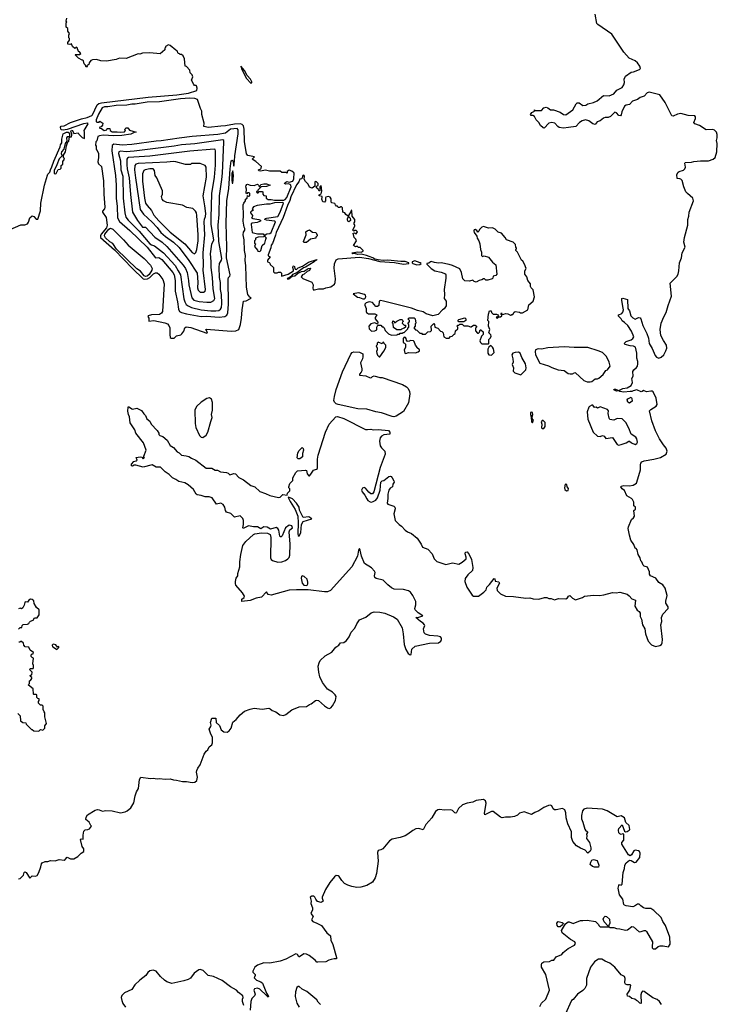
# Model space of a CAD drawing. Extents: x 2494118 to 2687960, y 757339 to 915227.
# Tile 239 of 256: x 2569651 to 2578201, y 857900 to 869975. Entities that reach past the tile are written whole.
import ezdxf

# ---------------------------------------------------------------- set-up
doc = ezdxf.new("R2010")
doc.units = 0

msp = doc.modelspace()

# ---------------------------------------------------------------- linework, layer by layer
at = {"layer": '0CON20XD'}
for points in [[(2577135, 865415), (2577055, 865407), (2577006, 865415), (2576995, 865422), (2576965, 865419), (2576934, 865435), (2576937, 865445), (2576953, 865445), (2576995, 865427), (2577045, 865452), (2577095, 865461), (2577145, 865487), (2577163, 865525), (2577154, 865575), (2577170, 865605), (2577165, 865660), (2577178, 865682), (2577212, 865708), (2577223, 865727), (2577229, 865755), (2577229, 865785), (2577217, 865825), (2577215, 865885), (2577198, 865958), (2577175, 865971), (2577135, 865976), (2577073, 865993), (2577058, 866005), (2577083, 866027), (2577145, 866049), (2577166, 866065), (2577178, 866085), (2577148, 866155), (2577103, 866223), (2577065, 866261), (2577035, 866281), (2577024, 866305), (2576987, 866345), (2576994, 866356), (2577030, 866370), (2577045, 866390), (2577053, 866415), (2577045, 866458), (2577031, 866535), (2577033, 866557), (2577045, 866560), (2577100, 866545), (2577104, 866435), (2577126, 866405), (2577142, 866345), (2577165, 866319), (2577195, 866303), (2577237, 866323), (2577255, 866320), (2577265, 866308), (2577289, 866225), (2577339, 866125), (2577358, 866068), (2577366, 866005), (2577403, 865943), (2577439, 865855), (2577458, 865835), (2577485, 865826), (2577515, 865836), (2577544, 865866), (2577572, 865915), (2577582, 865948), (2577579, 865985), (2577540, 866040), (2577511, 866101), (2577502, 866175), (2577515, 866254), (2577547, 866333), (2577576, 866384), (2577601, 866469), (2577638, 866585), (2577622, 866745), (2577704, 866825), (2577720, 866855), (2577730, 866895), (2577738, 866995), (2577762, 867055), (2577771, 867115), (2577806, 867185), (2577793, 867245), (2577798, 867305), (2577842, 867455), (2577840, 867525), (2577852, 867565), (2577855, 867615), (2577911, 867755), (2577902, 867785), (2577835, 867842), (2577817, 867865), (2577790, 867925), (2577772, 868002), (2577755, 868021), (2577743, 868023), (2577708, 868028), (2577706, 868075), (2577721, 868105), (2577733, 868115), (2577785, 868129), (2577804, 868145), (2577810, 868165), (2577803, 868215), (2577808, 868225), (2577884, 868226), (2577915, 868235), (2577995, 868243), (2578095, 868244), (2578152, 868265), (2578174, 868285), (2578194, 868355), (2578199, 868455), (2578190, 868495), (2578201, 868525), (2578201, 868565), (2578191, 868595), (2578165, 868621), (2578145, 868628), (2578065, 868626), (2577985, 868676), (2577925, 868699), (2577914, 868715), (2577934, 868765), (2577934, 868785), (2577925, 868796), (2577845, 868799), (2577755, 868825), (2577713, 868817), (2577660, 868790), (2577645, 868794), (2577561, 868961), (2577496, 869055), (2577365, 869085), (2577343, 869077), (2577305, 869036), (2577255, 869021), (2577222, 868998), (2577160, 868975), (2577125, 868933), (2577085, 868927), (2577065, 868916), (2577033, 868845), (2577025, 868810), (2577015, 868798), (2576995, 868802), (2576965, 868834), (2576945, 868841), (2576894, 868786), (2576865, 868775), (2576825, 868777), (2576805, 868769), (2576766, 868735), (2576727, 868723), (2576705, 868688), (2576675, 868698), (2576626, 868736), (2576585, 868748), (2576545, 868736), (2576512, 868715), (2576466, 868664), (2576377, 868653), (2576315, 868646), (2576265, 868652), (2576245, 868664), (2576208, 868708), (2576175, 868716), (2576138, 868705), (2576080, 868645), (2576065, 868648), (2576035, 868678), (2576013, 868715), (2575980, 868745), (2575959, 868789), (2575942, 868802), (2575922, 868802), (2575913, 868813), (2575930, 868835), (2575960, 868855), (2575962, 868868), (2575975, 868860), (2576045, 868860), (2576077, 868893), (2576105, 868903), (2576126, 868896), (2576155, 868870), (2576195, 868870), (2576275, 868842), (2576315, 868812), (2576345, 868809), (2576432, 868868), (2576472, 868945), (2576485, 868954), (2576507, 868955), (2576555, 868924), (2576588, 868925), (2576615, 868944), (2576685, 868959), (2576730, 868980), (2576805, 869046), (2576875, 869043), (2576935, 869066), (2576970, 869110), (2577018, 869135), (2577036, 869144), (2577056, 869175), (2577064, 869205), (2577061, 869245), (2577077, 869283), (2577145, 869331), (2577175, 869336), (2577248, 869365), (2577258, 869375), (2577251, 869405), (2577225, 869446), (2577195, 869469), (2577123, 869503), (2577056, 869576), (2576907, 869797), (2576737, 869915), (2576725, 869930), (2576703, 870043)], [(2569535, 867404), (2569665, 867458), (2569715, 867461), (2569745, 867471), (2569760, 867490), (2569775, 867546), (2569805, 867569), (2569825, 867563), (2569855, 867530), (2569875, 867530), (2569905, 867629), (2569912, 867725), (2569955, 867945), (2569992, 868068), (2569998, 868082), (2570022, 868105), (2570027, 868135), (2570045, 868170), (2570069, 868241), (2570147, 868417), (2570151, 868439), (2570168, 868465), (2570169, 868511), (2570184, 868576), (2570225, 868596), (2570246, 868596), (2570260, 868585), (2570260, 868540), (2570285, 868540), (2570292, 868555), (2570292, 868575), (2570278, 868605), (2570285, 868622), (2570298, 868615), (2570315, 868580), (2570367, 868587), (2570375, 868570), (2570415, 868530), (2570445, 868520), (2570446, 868594), (2570440, 868615), (2570489, 868699), (2570485, 868708), (2570435, 868699), (2570232, 868628), (2570185, 868620), (2570164, 868624), (2570154, 868634), (2570152, 868655), (2570161, 868669), (2570195, 868672), (2570274, 868716), (2570410, 868760), (2570480, 868775), (2570535, 868799), (2570545, 868809), (2570601, 868929), (2570621, 868949), (2570653, 868957), (2571225, 869025), (2571578, 869055), (2571721, 869075), (2571822, 869105), (2571828, 869135), (2571818, 869165), (2571815, 869170), (2571795, 869170), (2571785, 869180), (2571758, 869235), (2571772, 869275), (2571767, 869297), (2571740, 869325), (2571736, 869356), (2571695, 869400), (2571680, 869405), (2571670, 869495), (2571655, 869530), (2571635, 869550), (2571615, 869550), (2571608, 869558), (2571595, 869560), (2571580, 869595), (2571565, 869600), (2571495, 869660), (2571475, 869668), (2571440, 869645), (2571438, 869632), (2571430, 869625), (2571430, 869605), (2571372, 869558), (2571245, 869567), (2571157, 869563), (2571125, 869551), (2571105, 869557), (2570955, 869498), (2570875, 869502), (2570835, 869487), (2570715, 869467), (2570645, 869471), (2570594, 869486), (2570545, 869481), (2570525, 869473), (2570504, 869446), (2570500, 869425), (2570472, 869408), (2570477, 869395), (2570465, 869392), (2570458, 869418), (2570442, 869435), (2570435, 869470), (2570425, 869480), (2570415, 869480), (2570370, 869505), (2570330, 869545), (2570335, 869550), (2570385, 869550), (2570400, 869560), (2570385, 869580), (2570370, 869585), (2570355, 869630), (2570345, 869640), (2570325, 869620), (2570300, 869645), (2570287, 869677), (2570265, 869670), (2570242, 869675), (2570243, 869697), (2570260, 869725), (2570260, 869745), (2570252, 869752), (2570252, 869785), (2570260, 869805), (2570240, 869835), (2570240, 869865), (2570220, 869885), (2570220, 869935), (2570230, 869945), (2570220, 869955), (2570228, 869995)], [(2572485, 869198), (2572495, 869199), (2572495, 869213), (2572480, 869245), (2572441, 869291), (2572405, 869352), (2572363, 869407), (2572372, 869365), (2572433, 869253), (2572485, 869198)], [(2571508, 866068), (2571545, 866071), (2571575, 866099), (2571625, 866112), (2571639, 866121), (2571663, 866155), (2571674, 866196), (2571693, 866207), (2571749, 866199), (2571945, 866131), (2571952, 866138), (2571934, 866175), (2571941, 866179), (2572245, 866155), (2572302, 866158), (2572335, 866175), (2572356, 866235), (2572371, 866315), (2572376, 866415), (2572394, 866525), (2572425, 866527), (2572482, 866555), (2572488, 866565), (2572473, 866573), (2572448, 866605), (2572430, 866695), (2572421, 866955), (2572416, 867025), (2572420, 867085), (2572408, 867145), (2572402, 867275), (2572392, 867335), (2572395, 867370), (2572410, 867395), (2572410, 867415), (2572402, 867432), (2572390, 867505), (2572396, 867575), (2572392, 867705), (2572397, 867723), (2572418, 867755), (2572420, 867775), (2572440, 867785), (2572442, 867818), (2572455, 867810), (2572470, 867815), (2572470, 867845), (2572465, 867850), (2572445, 867850), (2572435, 867840), (2572425, 867850), (2572429, 867895), (2572422, 867925), (2572427, 867943), (2572435, 867954), (2572445, 867956), (2572475, 867946), (2572525, 867942), (2572565, 867956), (2572579, 867945), (2572585, 867930), (2572595, 867930), (2572608, 867955), (2572645, 867963), (2572675, 867961), (2572720, 867945), (2572675, 867931), (2572610, 867925), (2572570, 867885), (2572568, 867872), (2572555, 867870), (2572552, 867862), (2572562, 867852), (2572575, 867850), (2572585, 867870), (2572625, 867870), (2572632, 867862), (2572630, 867835), (2572645, 867820), (2572670, 867815), (2572670, 867785), (2572695, 867768), (2572735, 867771), (2572775, 867762), (2572888, 867762), (2572905, 867768), (2572925, 867795), (2572978, 867925), (2572975, 867945), (2572965, 867952), (2572945, 867960), (2572907, 867957), (2572898, 867965), (2572899, 867975), (2572925, 867990), (2572954, 867984), (2573000, 867995), (2573013, 868025), (2573017, 868097), (2573005, 868100), (2572987, 868117), (2572955, 868129), (2572930, 868115), (2572930, 868095), (2572925, 868092), (2572915, 868100), (2572865, 868102), (2572845, 868116), (2572713, 868117), (2572665, 868128), (2572602, 868118), (2572582, 868122), (2572579, 868135), (2572605, 868146), (2572612, 868155), (2572613, 868173), (2572546, 868236), (2572502, 868265), (2572530, 868295), (2572448, 868308), (2572430, 868330), (2572405, 868480), (2572401, 868631), (2572393, 868673), (2572379, 868689), (2572356, 868696), (2572285, 868692), (2572175, 868672), (2572115, 868671), (2571965, 868653), (2571910, 868665), (2571912, 868705), (2571884, 868814), (2571882, 868855), (2571867, 868885), (2571830, 868995), (2571797, 869007), (2571735, 869011), (2571622, 869005), (2571365, 868966), (2571215, 868963), (2571065, 868939), (2571025, 868940), (2570963, 868927), (2570835, 868923), (2570732, 868908), (2570692, 868905), (2570662, 868895), (2570618, 868815), (2570590, 868745), (2570588, 868728), (2570595, 868720), (2570625, 868720), (2570635, 868730), (2570670, 868705), (2570668, 868682), (2570648, 868662), (2570632, 868658), (2570630, 868645), (2570655, 868642), (2570685, 868618), (2570720, 868625), (2570725, 868640), (2570755, 868640), (2570760, 868615), (2570785, 868598), (2570845, 868600), (2570885, 868594), (2570935, 868600), (2570948, 868615), (2570940, 868625), (2570942, 868638), (2570955, 868650), (2570975, 868650), (2570995, 868622), (2571080, 868595), (2571055, 868592), (2571015, 868573), (2570905, 868555), (2570805, 868549), (2570675, 868557), (2570628, 868552), (2570609, 868541), (2570595, 868490), (2570583, 868477), (2570580, 868435), (2570590, 868425), (2570590, 868385), (2570598, 868378), (2570616, 868335), (2570619, 868285), (2570610, 868230), (2570619, 868209), (2570652, 868175), (2570677, 867997), (2570681, 867835), (2570694, 867675), (2570690, 867655), (2570668, 867625), (2570668, 867615), (2570709, 867549), (2570725, 867455), (2570717, 867423), (2570649, 867345), (2570641, 867325), (2570643, 867305), (2570812, 867152), (2571035, 866922), (2571165, 866799), (2571185, 866791), (2571216, 866795), (2571245, 866812), (2571292, 866858), (2571315, 866869), (2571335, 866869), (2571358, 866855), (2571407, 866787), (2571421, 866735), (2571400, 866395), (2571391, 866375), (2571365, 866361), (2571265, 866357), (2571226, 866345), (2571223, 866335), (2571234, 866314), (2571233, 866283), (2571235, 866278), (2571295, 866286), (2571428, 866258), (2571464, 866244), (2571480, 866225), (2571491, 866195), (2571490, 866115), (2571497, 866077), (2571508, 866068)], [(2572095, 866326), (2572165, 866335), (2572189, 866351), (2572201, 866379), (2572209, 866485), (2572206, 866794), (2572211, 866815), (2572225, 866829), (2572229, 866845), (2572184, 867055), (2572188, 867185), (2572182, 867478), (2572191, 867755), (2572214, 867906), (2572231, 868145), (2572241, 868245), (2572255, 868251), (2572263, 868243), (2572275, 868180), (2572285, 868238), (2572287, 868305), (2572328, 868575), (2572329, 868625), (2572315, 868640), (2572235, 868632), (2572175, 868585), (2572079, 868565), (2571765, 868541), (2571606, 868524), (2571385, 868490), (2571325, 868487), (2571025, 868444), (2570906, 868436), (2570805, 868447), (2570786, 868434), (2570782, 868365), (2570825, 868065), (2570835, 867945), (2570834, 867786), (2570846, 867685), (2570849, 867545), (2570875, 867501), (2571001, 867391), (2571215, 867187), (2571315, 867056), (2571355, 867058), (2571395, 867033), (2571529, 866875), (2571544, 866845), (2571558, 866775), (2571558, 866645), (2571585, 866515), (2571596, 866426), (2571610, 866395), (2571633, 866383), (2571697, 866367), (2571875, 866337), (2571945, 866339), (2572041, 866329), (2572095, 866326)], [(2570085, 868084), (2570100, 868090), (2570124, 868136), (2570147, 868143), (2570160, 868155), (2570160, 868185), (2570180, 868205), (2570178, 868235), (2570200, 868265), (2570198, 868278), (2570190, 868285), (2570190, 868315), (2570212, 868355), (2570223, 868427), (2570243, 868477), (2570252, 868485), (2570260, 868540), (2570235, 868538), (2570226, 868525), (2570228, 868485), (2570208, 868455), (2570191, 868389), (2570164, 868356), (2570161, 868335), (2570170, 868305), (2570133, 868267), (2570107, 868193), (2570075, 868125), (2570072, 868092), (2570085, 868084)], [(2571995, 866404), (2572055, 866404), (2572090, 866410), (2572112, 866425), (2572123, 866447), (2572130, 866495), (2572126, 866605), (2572114, 866665), (2572112, 866752), (2572099, 866815), (2572097, 866935), (2572101, 866985), (2572126, 867024), (2572128, 867045), (2572090, 867255), (2572083, 867455), (2572095, 867585), (2572099, 867815), (2572130, 868015), (2572136, 868094), (2572155, 868475), (2572152, 868492), (2572140, 868500), (2571798, 868452), (2571635, 868440), (2571545, 868423), (2571055, 868361), (2570955, 868356), (2570885, 868362), (2570865, 868355), (2570863, 868335), (2570886, 868245), (2570892, 868135), (2570916, 868055), (2570919, 867785), (2570938, 867605), (2570952, 867555), (2570982, 867515), (2571115, 867382), (2571245, 867227), (2571265, 867214), (2571305, 867202), (2571415, 867116), (2571555, 866961), (2571595, 866896), (2571621, 866845), (2571663, 866553), (2571674, 866514), (2571692, 866482), (2571714, 866464), (2571755, 866445), (2571876, 866416), (2571995, 866404)], [(2571945, 866510), (2571995, 866512), (2572029, 866531), (2572042, 866555), (2572021, 866675), (2572016, 866815), (2571996, 866935), (2571998, 867008), (2571990, 867105), (2572007, 867223), (2572029, 867275), (2571998, 867465), (2571996, 867544), (2572006, 867845), (2572037, 868043), (2572050, 868190), (2572051, 868365), (2572045, 868382), (2572035, 868387), (2571735, 868361), (2571245, 868301), (2570985, 868284), (2570972, 868278), (2570964, 868266), (2570966, 868195), (2570970, 868145), (2570994, 868035), (2571009, 867831), (2571034, 867615), (2571094, 867514), (2571155, 867431), (2571195, 867429), (2571309, 867309), (2571398, 867245), (2571455, 867195), (2571656, 866966), (2571685, 866923), (2571704, 866875), (2571722, 866775), (2571724, 866725), (2571760, 866565), (2571786, 866536), (2571850, 866520), (2571945, 866510)], [(2571905, 866632), (2571923, 866645), (2571928, 866665), (2571898, 866905), (2571904, 866966), (2571901, 867115), (2571922, 867335), (2571912, 867495), (2571915, 867527), (2571929, 867561), (2571932, 867598), (2571922, 867692), (2571899, 867815), (2571942, 868045), (2571937, 868165), (2571925, 868188), (2571865, 868213), (2571765, 868210), (2571755, 868210), (2571745, 868200), (2571685, 868199), (2571565, 868233), (2571535, 868236), (2571455, 868226), (2571105, 868211), (2571075, 868205), (2571062, 868188), (2571060, 868135), (2571069, 868035), (2571128, 867648), (2571170, 867590), (2571275, 867490), (2571336, 867425), (2571382, 867365), (2571438, 867315), (2571535, 867245), (2571605, 867182), (2571725, 867021), (2571825, 866865), (2571835, 866755), (2571830, 866685), (2571837, 866657), (2571865, 866633), (2571905, 866632)], [(2571795, 867104), (2571812, 867118), (2571822, 867155), (2571837, 867263), (2571840, 867335), (2571824, 867575), (2571818, 867605), (2571805, 867628), (2571775, 867658), (2571701, 867671), (2571645, 867699), (2571455, 867735), (2571413, 867755), (2571398, 867775), (2571390, 867805), (2571400, 867835), (2571401, 867875), (2571332, 868035), (2571313, 868065), (2571302, 868125), (2571287, 868145), (2571245, 868147), (2571190, 868135), (2571173, 868125), (2571158, 868085), (2571155, 867995), (2571180, 867785), (2571195, 867726), (2571213, 867695), (2571265, 867635), (2571295, 867576), (2571355, 867507), (2571495, 867368), (2571677, 867227), (2571765, 867119), (2571795, 867104)], [(2572265, 867970), (2572271, 868065), (2572265, 868120), (2572252, 868088), (2572250, 868015), (2572255, 867970), (2572265, 867970)], [(2573255, 866660), (2573265, 866662), (2573315, 866673), (2573375, 866673), (2573405, 866687), (2573465, 866697), (2573509, 866731), (2573518, 866752), (2573522, 866795), (2573507, 866927), (2573510, 866980), (2573531, 867029), (2573556, 867044), (2573815, 867064), (2573928, 867048), (2574065, 867011), (2574245, 866996), (2574355, 866976), (2574420, 866985), (2574420, 866995), (2574375, 867011), (2574321, 867011), (2574165, 867026), (2574105, 867020), (2574045, 867029), (2574005, 867038), (2573980, 867055), (2573935, 867070), (2573902, 867085), (2573835, 867099), (2573796, 867096), (2573755, 867108), (2573735, 867103), (2573724, 867115), (2573795, 867127), (2573835, 867126), (2573862, 867135), (2573862, 867145), (2573825, 867180), (2573805, 867180), (2573785, 867200), (2573778, 867192), (2573765, 867190), (2573744, 867204), (2573780, 867265), (2573770, 867285), (2573750, 867305), (2573740, 867355), (2573755, 867360), (2573762, 867352), (2573775, 867350), (2573790, 867375), (2573775, 867390), (2573755, 867390), (2573745, 867380), (2573733, 867393), (2573760, 867445), (2573758, 867458), (2573750, 867465), (2573750, 867485), (2573760, 867495), (2573760, 867525), (2573728, 867565), (2573720, 867635), (2573715, 867640), (2573712, 867625), (2573680, 867575), (2573680, 867560), (2573701, 867541), (2573706, 867514), (2573685, 867498), (2573675, 867500), (2573667, 867515), (2573667, 867533), (2573680, 867560), (2573650, 867585), (2573638, 867608), (2573610, 867615), (2573608, 867668), (2573595, 867680), (2573582, 867678), (2573575, 867670), (2573555, 867670), (2573548, 867688), (2573535, 867690), (2573520, 867705), (2573515, 867720), (2573475, 867730), (2573468, 867738), (2573467, 867777), (2573455, 867800), (2573435, 867808), (2573405, 867800), (2573398, 867792), (2573398, 867752), (2573385, 867738), (2573365, 867740), (2573354, 867775), (2573360, 867795), (2573357, 867805), (2573320, 867815), (2573322, 867828), (2573345, 867838), (2573353, 867873), (2573352, 867915), (2573345, 867940), (2573330, 867925), (2573328, 867875), (2573322, 867872), (2573308, 867898), (2573290, 867915), (2573290, 867935), (2573308, 867942), (2573310, 867965), (2573288, 867988), (2573275, 867990), (2573270, 867985), (2573268, 867932), (2573235, 867910), (2573205, 867920), (2573188, 867958), (2573155, 867990), (2573138, 868018), (2573142, 868055), (2573135, 868070), (2573120, 868065), (2573108, 868022), (2573085, 868020), (2573073, 867987), (2573045, 867951), (2572975, 867802), (2572963, 867757), (2572932, 867695), (2572881, 867549), (2572795, 867365), (2572788, 867332), (2572750, 867230), (2572735, 867208), (2572731, 867179), (2572695, 867090), (2572695, 867080), (2572720, 867065), (2572690, 867025), (2572690, 867005), (2572708, 866998), (2572718, 866988), (2572722, 866972), (2572760, 866935), (2572763, 866883), (2572775, 866870), (2572805, 866870), (2572825, 866880), (2572847, 866877), (2572860, 866865), (2572860, 866830), (2572940, 866855), (2573005, 866894), (2573008, 866908), (2573000, 866935), (2573004, 866954), (2573016, 866956), (2573026, 866915), (2573045, 866912), (2573065, 866931), (2573118, 866952), (2573189, 867001), (2573292, 867035), (2573289, 867025), (2573272, 867018), (2573260, 867005), (2573155, 866940), (2573129, 866931), (2573049, 866871), (2572995, 866849), (2572981, 866829), (2572958, 866812), (2572937, 866805), (2572930, 866795), (2572949, 866795), (2572992, 866828), (2573024, 866835), (2573058, 866862), (2573105, 866885), (2573138, 866892), (2573185, 866925), (2573217, 866927), (2573205, 866901), (2573173, 866887), (2573136, 866854), (2573117, 866845), (2573103, 866823), (2573122, 866802), (2573230, 866755), (2573248, 866725), (2573243, 866683), (2573248, 866668), (2573255, 866660)], [(2572595, 867134), (2572606, 867145), (2572622, 867205), (2572657, 867233), (2572668, 867282), (2572678, 867295), (2572661, 867311), (2572659, 867335), (2572681, 867349), (2572717, 867353), (2572735, 867364), (2572787, 867495), (2572776, 867505), (2572675, 867515), (2572654, 867525), (2572660, 867535), (2572678, 867542), (2572815, 867560), (2572845, 867614), (2572886, 867726), (2572875, 867733), (2572775, 867731), (2572715, 867714), (2572675, 867714), (2572563, 867697), (2572515, 867678), (2572502, 867655), (2572510, 867645), (2572508, 867632), (2572495, 867630), (2572480, 867615), (2572480, 867605), (2572503, 867573), (2572502, 867555), (2572492, 867545), (2572507, 867537), (2572584, 867524), (2572603, 867515), (2572603, 867505), (2572562, 867488), (2572502, 867478), (2572490, 867475), (2572488, 867465), (2572502, 867365), (2572565, 867349), (2572635, 867350), (2572652, 867325), (2572638, 867312), (2572575, 867308), (2572540, 867295), (2572540, 867275), (2572530, 867265), (2572530, 867235), (2572540, 867225), (2572530, 867195), (2572567, 867147), (2572570, 867135), (2572595, 867134)], [(2571195, 866826), (2571176, 866835), (2571133, 866893), (2571085, 866921), (2570839, 867159), (2570791, 867231), (2570755, 867251), (2570701, 867301), (2570690, 867325), (2570694, 867345), (2570742, 867408), (2570765, 867418), (2570793, 867405), (2570925, 867275), (2570979, 867209), (2571175, 867045), (2571255, 866963), (2571275, 866925), (2571272, 866905), (2571239, 866851), (2571215, 866829), (2571195, 866826)], [(2573165, 867242), (2573135, 867242), (2573128, 867255), (2573162, 867335), (2573160, 867375), (2573173, 867387), (2573205, 867398), (2573238, 867368), (2573280, 867365), (2573298, 867335), (2573297, 867323), (2573282, 867308), (2573280, 867295), (2573215, 867282), (2573165, 867242)], [(2575395, 866000), (2575400, 866005), (2575400, 866055), (2575420, 866075), (2575428, 866095), (2575425, 866110), (2575400, 866135), (2575413, 866175), (2575398, 866215), (2575400, 866275), (2575390, 866285), (2575397, 866363), (2575410, 866405), (2575430, 866405), (2575433, 866383), (2575453, 866363), (2575494, 866364), (2575512, 866355), (2575518, 866342), (2575508, 866332), (2575490, 866325), (2575505, 866312), (2575525, 866330), (2575545, 866330), (2575560, 866345), (2575560, 866360), (2575550, 866365), (2575555, 866378), (2575560, 866360), (2575585, 866362), (2575605, 866372), (2575635, 866368), (2575665, 866350), (2575675, 866350), (2575685, 866360), (2575695, 866360), (2575711, 866389), (2575725, 866397), (2575775, 866390), (2575788, 866378), (2575812, 866378), (2575880, 866415), (2575892, 866478), (2575946, 866524), (2575962, 866575), (2575944, 866664), (2575922, 866685), (2575913, 866705), (2575910, 866735), (2575878, 866778), (2575865, 866820), (2575843, 866853), (2575843, 866895), (2575857, 866925), (2575838, 866975), (2575818, 867015), (2575800, 867025), (2575752, 867125), (2575732, 867145), (2575730, 867155), (2575740, 867165), (2575740, 867175), (2575730, 867185), (2575728, 867218), (2575700, 867245), (2575617, 867277), (2575602, 867305), (2575558, 867358), (2575515, 867368), (2575480, 867405), (2575445, 867422), (2575395, 867418), (2575335, 867438), (2575315, 867430), (2575285, 867400), (2575277, 867383), (2575265, 867370), (2575255, 867390), (2575235, 867402), (2575222, 867398), (2575218, 867385), (2575222, 867365), (2575255, 867320), (2575258, 867295), (2575278, 867265), (2575292, 867225), (2575298, 867155), (2575310, 867125), (2575310, 867085), (2575325, 867070), (2575345, 867078), (2575395, 867062), (2575445, 867000), (2575488, 866968), (2575500, 866855), (2575485, 866838), (2575455, 866830), (2575450, 866805), (2575440, 866795), (2575389, 866781), (2575365, 866780), (2575347, 866797), (2575335, 866798), (2575317, 866783), (2575283, 866777), (2575245, 866758), (2575220, 866765), (2575205, 866780), (2575165, 866768), (2575105, 866773), (2575082, 866795), (2575067, 866875), (2575045, 866918), (2574955, 866961), (2574915, 866972), (2574816, 866994), (2574785, 866990), (2574735, 866996), (2574695, 867009), (2574685, 867006), (2574665, 866990), (2574640, 866985), (2574640, 866975), (2574695, 866922), (2574739, 866895), (2574815, 866878), (2574868, 866858), (2574876, 866846), (2574876, 866805), (2574854, 866666), (2574859, 866605), (2574852, 866555), (2574880, 866525), (2574880, 866465), (2574855, 866430), (2574835, 866418), (2574780, 866360), (2574715, 866342), (2574635, 866369), (2574595, 866394), (2574525, 866407), (2574455, 866438), (2574110, 866525), (2574075, 866530), (2574055, 866525), (2574052, 866468), (2574035, 866458), (2574015, 866458), (2573975, 866508), (2573935, 866514), (2573899, 866501), (2573883, 866487), (2573882, 866475), (2573897, 866435), (2573897, 866397), (2573902, 866385), (2573925, 866368), (2574005, 866368), (2574030, 866355), (2574008, 866322), (2574008, 866305), (2574040, 866265), (2574038, 866242), (2574005, 866258), (2573953, 866247), (2573932, 866218), (2573936, 866185), (2573965, 866156), (2574005, 866158), (2574028, 866172), (2574030, 866205), (2574042, 866228), (2574077, 866227), (2574095, 866210), (2574105, 866210), (2574117, 866197), (2574130, 866165), (2574173, 866123), (2574208, 866108), (2574275, 866110), (2574285, 866120), (2574305, 866120), (2574315, 866130), (2574345, 866130), (2574352, 866138), (2574365, 866140), (2574410, 866185), (2574410, 866195), (2574420, 866205), (2574420, 866235), (2574410, 866245), (2574430, 866275), (2574428, 866288), (2574412, 866302), (2574412, 866308), (2574425, 866320), (2574485, 866320), (2574500, 866305), (2574508, 866252), (2574500, 866245), (2574500, 866215), (2574480, 866195), (2574502, 866172), (2574518, 866168), (2574555, 866130), (2574575, 866130), (2574585, 866120), (2574625, 866120), (2574652, 866148), (2574685, 866150), (2574700, 866165), (2574693, 866217), (2574725, 866250), (2574737, 866237), (2574740, 866205), (2574775, 866190), (2574810, 866155), (2574825, 866150), (2574840, 866135), (2574850, 866085), (2574878, 866068), (2574895, 866068), (2574915, 866070), (2574932, 866088), (2574950, 866095), (2574975, 866120), (2574990, 866125), (2574992, 866158), (2575020, 866185), (2575020, 866205), (2575010, 866215), (2575022, 866228), (2575035, 866230), (2575045, 866240), (2575075, 866240), (2575095, 866220), (2575145, 866222), (2575175, 866210), (2575185, 866210), (2575215, 866230), (2575235, 866230), (2575250, 866215), (2575250, 866205), (2575238, 866192), (2575238, 866158), (2575262, 866132), (2575275, 866130), (2575288, 866142), (2575295, 866170), (2575305, 866170), (2575330, 866145), (2575330, 866115), (2575310, 866095), (2575292, 866035), (2575300, 866015), (2575315, 866000), (2575395, 866000)], [(2574520, 866970), (2574555, 866974), (2574570, 866985), (2574560, 866995), (2574493, 867017), (2574462, 867005), (2574460, 866995), (2574470, 866985), (2574520, 866970)], [(2573875, 866550), (2573885, 866558), (2573892, 866575), (2573889, 866595), (2573876, 866605), (2573805, 866624), (2573740, 866615), (2573793, 866573), (2573815, 866570), (2573855, 866550), (2573875, 866550)], [(2574325, 866170), (2574275, 866170), (2574232, 866202), (2574230, 866245), (2574220, 866255), (2574225, 866280), (2574240, 866275), (2574242, 866262), (2574255, 866260), (2574273, 866277), (2574315, 866300), (2574335, 866300), (2574348, 866288), (2574350, 866275), (2574342, 866268), (2574340, 866255), (2574365, 866230), (2574378, 866228), (2574380, 866205), (2574365, 866190), (2574332, 866178), (2574325, 866170)], [(2575095, 866270), (2575035, 866270), (2575020, 866285), (2575035, 866300), (2575105, 866320), (2575120, 866305), (2575120, 866285), (2575095, 866270)], [(2574065, 865842), (2574115, 865910), (2574137, 865953), (2574140, 865985), (2574120, 866005), (2574115, 866020), (2574102, 866018), (2574095, 866000), (2574045, 866020), (2574033, 866007), (2574032, 865988), (2574022, 865975), (2574032, 865945), (2574032, 865925), (2574024, 865905), (2574027, 865885), (2574035, 865862), (2574055, 865842), (2574065, 865842)], [(2574385, 865882), (2574415, 865892), (2574502, 865888), (2574535, 865900), (2574550, 865915), (2574550, 865925), (2574520, 865955), (2574520, 865965), (2574503, 865983), (2574488, 866028), (2574478, 866038), (2574435, 866040), (2574427, 866033), (2574405, 866030), (2574390, 866045), (2574387, 866067), (2574378, 866078), (2574365, 866080), (2574350, 866065), (2574350, 866015), (2574368, 866008), (2574380, 865995), (2574380, 865955), (2574362, 865925), (2574372, 865885), (2574385, 865882)], [(2574235, 865106), (2574215, 865110), (2574084, 865154), (2574015, 865164), (2573905, 865200), (2573795, 865204), (2573555, 865255), (2573529, 865265), (2573508, 865285), (2573503, 865305), (2573508, 865355), (2573528, 865438), (2573609, 865655), (2573710, 865875), (2573725, 865894), (2573745, 865903), (2573816, 865896), (2573855, 865877), (2573858, 865842), (2573853, 865815), (2573829, 865765), (2573843, 865695), (2573843, 865667), (2573838, 865652), (2573815, 865627), (2573815, 865614), (2573895, 865606), (2573946, 865584), (2573964, 865586), (2573975, 865601), (2573995, 865608), (2574065, 865588), (2574095, 865586), (2574343, 865503), (2574394, 865474), (2574414, 865454), (2574430, 865415), (2574433, 865385), (2574417, 865275), (2574355, 865170), (2574265, 865113), (2574235, 865106)], [(2575435, 865862), (2575468, 865895), (2575457, 865937), (2575445, 865960), (2575425, 865980), (2575402, 865958), (2575390, 865935), (2575390, 865885), (2575400, 865865), (2575435, 865862)], [(2576605, 865533), (2576645, 865534), (2576665, 865539), (2576705, 865569), (2576735, 865571), (2576750, 865580), (2576803, 865625), (2576835, 865672), (2576855, 865680), (2576887, 865725), (2576877, 865777), (2576843, 865845), (2576794, 865894), (2576742, 865915), (2576615, 865955), (2576445, 865954), (2576325, 865962), (2576125, 865949), (2576045, 865936), (2576005, 865937), (2575974, 865926), (2575967, 865905), (2575975, 865863), (2576025, 865764), (2576131, 865731), (2576175, 865708), (2576250, 865680), (2576325, 865671), (2576375, 865638), (2576400, 865630), (2576425, 865633), (2576455, 865649), (2576465, 865646), (2576565, 865550), (2576605, 865533)], [(2575795, 865618), (2575855, 865680), (2575858, 865705), (2575849, 865755), (2575804, 865834), (2575784, 865885), (2575765, 865896), (2575725, 865894), (2575696, 865884), (2575684, 865865), (2575697, 865815), (2575700, 865775), (2575687, 865745), (2575702, 865705), (2575700, 865665), (2575720, 865645), (2575795, 865618)], [(2574412, 862202), (2574435, 862184), (2574450, 862190), (2574459, 862255), (2574499, 862291), (2574675, 862328), (2574785, 862335), (2574811, 862355), (2574821, 862375), (2574821, 862391), (2574807, 862405), (2574775, 862415), (2574675, 862422), (2574625, 862440), (2574608, 862455), (2574599, 862505), (2574616, 862544), (2574613, 862555), (2574595, 862576), (2574564, 862595), (2574508, 862645), (2574545, 862647), (2574592, 862665), (2574535, 862701), (2574498, 862738), (2574496, 862755), (2574508, 862798), (2574505, 862840), (2574469, 862915), (2574440, 862955), (2574415, 862969), (2574355, 862986), (2574241, 862991), (2574207, 863007), (2574164, 863046), (2574105, 863103), (2574022, 863122), (2574003, 863133), (2573999, 863155), (2574007, 863195), (2574001, 863211), (2573963, 863253), (2573879, 863305), (2573839, 863395), (2573825, 863470), (2573815, 863488), (2573805, 863470), (2573790, 863395), (2573720, 863265), (2573462, 862975), (2573425, 862960), (2573387, 862957), (2573185, 862984), (2573045, 862985), (2572955, 862978), (2572735, 862917), (2572696, 862925), (2572675, 862958), (2572613, 862895), (2572549, 862881), (2572475, 862852), (2572375, 862838), (2572375, 862870), (2572403, 862887), (2572407, 862905), (2572382, 862945), (2572302, 863042), (2572295, 863062), (2572296, 863085), (2572306, 863125), (2572323, 863155), (2572323, 863185), (2572351, 863265), (2572351, 863325), (2572362, 863415), (2572386, 863525), (2572423, 863577), (2572515, 863660), (2572535, 863670), (2572615, 863682), (2572687, 863677), (2572722, 863662), (2572729, 863625), (2572727, 863377), (2572735, 863355), (2572751, 863341), (2572814, 863324), (2572865, 863328), (2572908, 863342), (2572938, 863362), (2572952, 863378), (2572961, 863409), (2572967, 863545), (2572952, 863695), (2572961, 863719), (2572993, 863745), (2572986, 863766), (2572955, 863776), (2572909, 863745), (2572868, 863645), (2572855, 863632), (2572845, 863632), (2572841, 863641), (2572827, 863715), (2572814, 863735), (2572795, 863746), (2572725, 863729), (2572685, 863751), (2572645, 863754), (2572605, 863732), (2572565, 863754), (2572544, 863756), (2572515, 863755), (2572455, 863766), (2572390, 863735), (2572384, 863745), (2572393, 863785), (2572394, 863835), (2572385, 863858), (2572355, 863891), (2572285, 863873), (2572240, 863920), (2572187, 863935), (2572172, 863955), (2572165, 863998), (2572145, 864028), (2572115, 864046), (2572065, 864033), (2572011, 864111), (2571975, 864124), (2571923, 864123), (2571875, 864140), (2571825, 864147), (2571813, 864155), (2571780, 864215), (2571715, 864270), (2571675, 864294), (2571600, 864310), (2571565, 864338), (2571525, 864356), (2571485, 864397), (2571435, 864430), (2571378, 864488), (2571325, 864489), (2571275, 864514), (2571165, 864486), (2571075, 864513), (2571055, 864512), (2571035, 864500), (2571020, 864505), (2571020, 864525), (2571050, 864555), (2571077, 864563), (2571090, 864575), (2571080, 864605), (2571126, 864616), (2571148, 864608), (2571165, 864590), (2571180, 864605), (2571172, 864612), (2571172, 864622), (2571202, 864695), (2571168, 864785), (2571074, 864905), (2571062, 864945), (2571005, 865032), (2570998, 865105), (2570983, 865133), (2570977, 865175), (2570980, 865225), (2570985, 865230), (2571025, 865202), (2571035, 865200), (2571085, 865212), (2571143, 865183), (2571171, 865141), (2571195, 865120), (2571211, 865081), (2571245, 865050), (2571264, 865014), (2571337, 864935), (2571358, 864905), (2571358, 864888), (2571367, 864877), (2571405, 864862), (2571458, 864818), (2571497, 864755), (2571537, 864727), (2571583, 864675), (2571604, 864664), (2571625, 864641), (2571635, 864634), (2571690, 864625), (2571725, 864617), (2571755, 864597), (2571812, 864572), (2571935, 864474), (2572006, 864476), (2572045, 864452), (2572075, 864450), (2572111, 864431), (2572185, 864422), (2572205, 864412), (2572225, 864392), (2572275, 864410), (2572297, 864407), (2572335, 864362), (2572395, 864333), (2572484, 864264), (2572535, 864248), (2572595, 864189), (2572665, 864166), (2572715, 864138), (2572825, 864114), (2572845, 864118), (2572875, 864152), (2572928, 864142), (2572933, 864167), (2572962, 864198), (2572962, 864222), (2572950, 864235), (2572950, 864245), (2572963, 864285), (2573000, 864325), (2573000, 864355), (2573035, 864423), (2573055, 864444), (2573155, 864452), (2573168, 864445), (2573176, 864405), (2573195, 864381), (2573205, 864382), (2573219, 864401), (2573251, 864449), (2573289, 864461), (2573300, 864470), (2573301, 864585), (2573308, 864635), (2573400, 864915), (2573445, 865014), (2573525, 865106), (2573545, 865108), (2573625, 865085), (2573891, 864951), (2573915, 864948), (2573955, 864953), (2573985, 864946), (2574045, 864950), (2574171, 864935), (2574189, 864915), (2574188, 864892), (2574115, 864884), (2574085, 864868), (2574071, 864849), (2574061, 864805), (2574070, 864750), (2574085, 864725), (2574125, 864685), (2574129, 864645), (2574071, 864485), (2573993, 864185), (2573975, 864160), (2573955, 864161), (2573929, 864179), (2573889, 864229), (2573875, 864239), (2573851, 864229), (2573840, 864205), (2573849, 864185), (2573882, 864145), (2573905, 864097), (2573920, 864080), (2573945, 864064), (2573965, 864060), (2573985, 864066), (2574016, 864084), (2574038, 864112), (2574068, 864205), (2574078, 864305), (2574092, 864318), (2574115, 864322), (2574175, 864372), (2574195, 864377), (2574204, 864374), (2574216, 864356), (2574238, 864318), (2574239, 864305), (2574223, 864277), (2574219, 864245), (2574191, 864229), (2574175, 864206), (2574163, 864157), (2574164, 864105), (2574154, 864044), (2574165, 864034), (2574238, 864008), (2574251, 863995), (2574252, 863975), (2574238, 863915), (2574254, 863834), (2574304, 863784), (2574332, 863765), (2574376, 863716), (2574405, 863693), (2574455, 863673), (2574522, 863615), (2574570, 863545), (2574587, 863507), (2574652, 863482), (2574705, 863423), (2574731, 863365), (2574765, 863332), (2574873, 863293), (2574955, 863313), (2575035, 863298), (2575075, 863322), (2575123, 863365), (2575123, 863385), (2575110, 863425), (2575117, 863443), (2575135, 863450), (2575160, 863415), (2575189, 863355), (2575206, 863255), (2575200, 863220), (2575145, 863165), (2575110, 863120), (2575106, 863085), (2575132, 863015), (2575195, 862919), (2575215, 862906), (2575275, 862906), (2575341, 862955), (2575367, 862985), (2575375, 863016), (2575411, 863049), (2575465, 863124), (2575476, 863116), (2575480, 863090), (2575525, 863080), (2575533, 863065), (2575500, 863005), (2575504, 862974), (2575544, 862934), (2575604, 862904), (2575705, 862901), (2575855, 862879), (2575904, 862886), (2575945, 862874), (2576015, 862867), (2576085, 862887), (2576113, 862887), (2576135, 862878), (2576167, 862877), (2576205, 862862), (2576255, 862877), (2576345, 862874), (2576364, 862886), (2576378, 862905), (2576395, 862912), (2576425, 862880), (2576465, 862862), (2576550, 862890), (2576574, 862906), (2576683, 862917), (2576757, 862913), (2576809, 862921), (2576915, 862951), (2576962, 862948), (2577006, 862956), (2577095, 862930), (2577121, 862911), (2577153, 862873), (2577198, 862855), (2577191, 862781), (2577218, 862735), (2577245, 862717), (2577255, 862698), (2577256, 862655), (2577272, 862622), (2577284, 862554), (2577314, 862504), (2577320, 862445), (2577352, 862355), (2577395, 862310), (2577445, 862290), (2577499, 862301), (2577516, 862314), (2577525, 862335), (2577528, 862375), (2577508, 862555), (2577521, 862595), (2577519, 862645), (2577533, 862685), (2577598, 862755), (2577598, 862775), (2577572, 862818), (2577569, 862845), (2577586, 862915), (2577561, 863005), (2577534, 863045), (2577485, 863074), (2577447, 863125), (2577384, 863155), (2577371, 863175), (2577372, 863205), (2577345, 863260), (2577305, 863273), (2577294, 863284), (2577278, 863325), (2577265, 863340), (2577257, 863375), (2577230, 863415), (2577220, 863475), (2577205, 863490), (2577193, 863493), (2577178, 863538), (2577142, 863592), (2577124, 863655), (2577109, 863735), (2577111, 863755), (2577148, 863845), (2577176, 863864), (2577188, 863885), (2577180, 863955), (2577197, 863973), (2577200, 863995), (2577178, 864015), (2577178, 864058), (2577161, 864091), (2577148, 864105), (2577094, 864135), (2577065, 864202), (2577035, 864223), (2577020, 864245), (2577024, 864256), (2577055, 864264), (2577125, 864257), (2577170, 864265), (2577209, 864291), (2577227, 864345), (2577262, 864455), (2577262, 864515), (2577266, 864535), (2577278, 864552), (2577304, 864566), (2577425, 864585), (2577505, 864607), (2577574, 864645), (2577586, 864685), (2577575, 864719), (2577540, 864760), (2577494, 864834), (2577444, 864934), (2577397, 865055), (2577372, 865178), (2577386, 865195), (2577454, 865235), (2577464, 865256), (2577453, 865333), (2577415, 865412), (2577405, 865419), (2577385, 865419), (2577335, 865412), (2577295, 865428), (2577280, 865415), (2577267, 865413), (2577215, 865437), (2577171, 865425), (2577155, 865414), (2577135, 865415)], [(2571895, 864853), (2571935, 864881), (2571959, 864915), (2571992, 865048), (2572012, 865095), (2572002, 865135), (2572014, 865185), (2572015, 865282), (2572001, 865321), (2571978, 865338), (2571945, 865330), (2571877, 865285), (2571819, 865231), (2571799, 865185), (2571802, 865022), (2571809, 864975), (2571854, 864875), (2571875, 864856), (2571895, 864853)], [(2577125, 865271), (2577105, 865286), (2577097, 865315), (2577105, 865327), (2577145, 865344), (2577155, 865328), (2577157, 865295), (2577125, 865271)], [(2576995, 864759), (2577025, 864764), (2577084, 864786), (2577115, 864808), (2577127, 864807), (2577150, 864785), (2577195, 864767), (2577215, 864778), (2577223, 864795), (2577217, 864835), (2577202, 864855), (2577144, 864894), (2577117, 864965), (2577080, 865035), (2577035, 865079), (2576975, 865084), (2576935, 865062), (2576885, 865072), (2576875, 865090), (2576864, 865145), (2576869, 865179), (2576855, 865193), (2576765, 865227), (2576735, 865212), (2576715, 865222), (2576695, 865220), (2576675, 865247), (2576665, 865248), (2576635, 865232), (2576626, 865224), (2576608, 865165), (2576616, 865075), (2576678, 864918), (2576735, 864867), (2576765, 864863), (2576796, 864876), (2576816, 864866), (2576835, 864840), (2576915, 864853), (2576975, 864767), (2576995, 864759)], [(2575935, 865030), (2575947, 865065), (2575928, 865088), (2575940, 865135), (2575936, 865156), (2575925, 865163), (2575913, 865157), (2575910, 865135), (2575922, 865105), (2575924, 865044), (2575935, 865030)], [(2576075, 864960), (2576092, 864988), (2576090, 865035), (2576065, 865060), (2576055, 865060), (2576042, 865045), (2576052, 865015), (2576048, 864968), (2576055, 864960), (2576075, 864960)], [(2573065, 864590), (2573053, 864603), (2573061, 864665), (2573075, 864692), (2573115, 864730), (2573127, 864717), (2573130, 864695), (2573119, 864655), (2573116, 864615), (2573085, 864591), (2573065, 864590)], [(2576355, 864198), (2576375, 864202), (2576376, 864225), (2576362, 864245), (2576356, 864276), (2576335, 864280), (2576330, 864235), (2576334, 864214), (2576355, 864198)], [(2573075, 863642), (2573095, 863688), (2573107, 863783), (2573127, 863823), (2573230, 863855), (2573195, 863877), (2573125, 863871), (2573082, 863962), (2573075, 863995), (2573045, 864045), (2572995, 864099), (2572945, 864120), (2572942, 864115), (2572967, 864065), (2573029, 863969), (2573061, 863885), (2573066, 863805), (2573061, 863671), (2573065, 863650), (2573075, 863642)], [(2573165, 863037), (2573175, 863042), (2573183, 863055), (2573184, 863075), (2573175, 863113), (2573138, 863148), (2573115, 863154), (2573106, 863145), (2573102, 863125), (2573113, 863063), (2573135, 863041), (2573165, 863037)], [(2569635, 862500), (2569655, 862520), (2569678, 862522), (2569680, 862545), (2569692, 862558), (2569745, 862562), (2569765, 862570), (2569770, 862585), (2569785, 862600), (2569815, 862610), (2569832, 862638), (2569865, 862640), (2569890, 862675), (2569888, 862738), (2569856, 862766), (2569830, 862815), (2569825, 862847), (2569805, 862866), (2569785, 862870), (2569764, 862856), (2569745, 862830), (2569720, 862835), (2569713, 862827), (2569707, 862793), (2569689, 862761), (2569675, 862752), (2569655, 862758), (2569635, 862750)], [(2569635, 859439), (2569655, 859444), (2569696, 859484), (2569705, 859518), (2569715, 859524), (2569729, 859515), (2569775, 859448), (2569802, 859475), (2569845, 859470), (2569865, 859479), (2569884, 859515), (2569910, 859585), (2569918, 859622), (2569926, 859634), (2569965, 859652), (2569995, 859652), (2570028, 859662), (2570085, 859661), (2570135, 859674), (2570195, 859667), (2570210, 859675), (2570235, 859705), (2570275, 859685), (2570315, 859685), (2570365, 859712), (2570405, 859752), (2570439, 859775), (2570439, 859805), (2570418, 859835), (2570397, 859923), (2570405, 859930), (2570430, 859925), (2570429, 859975), (2570438, 860022), (2570455, 860040), (2570487, 860043), (2570505, 860052), (2570530, 860085), (2570522, 860092), (2570502, 860135), (2570462, 860165), (2570464, 860196), (2570482, 860225), (2570575, 860279), (2570605, 860290), (2570627, 860287), (2570665, 860270), (2570705, 860276), (2570785, 860271), (2570885, 860247), (2570945, 860259), (2570969, 860271), (2571012, 860308), (2571051, 860369), (2571068, 860455), (2571084, 860506), (2571106, 860545), (2571118, 860655), (2571135, 860687), (2571255, 860670), (2571285, 860674), (2571335, 860664), (2571365, 860670), (2571435, 860661), (2571497, 860667), (2571537, 860653), (2571575, 860650), (2571645, 860631), (2571695, 860634), (2571765, 860621), (2571796, 860624), (2571824, 860646), (2571830, 860685), (2571819, 860745), (2571822, 860768), (2571833, 860795), (2571864, 860836), (2571912, 860968), (2571937, 861003), (2571959, 861021), (2571975, 861057), (2572006, 861084), (2572014, 861105), (2572014, 861175), (2571993, 861213), (2571974, 861275), (2571993, 861307), (2571996, 861325), (2571989, 861355), (2572005, 861410), (2572055, 861410), (2572059, 861355), (2572099, 861319), (2572122, 861265), (2572155, 861241), (2572194, 861236), (2572218, 861252), (2572241, 861285), (2572265, 861360), (2572305, 861392), (2572355, 861452), (2572407, 861495), (2572475, 861519), (2572525, 861531), (2572622, 861518), (2572705, 861531), (2572721, 861525), (2572745, 861502), (2572789, 861485), (2572839, 861449), (2572885, 861443), (2572915, 861454), (2572985, 861511), (2573075, 861550), (2573165, 861553), (2573203, 861577), (2573225, 861583), (2573275, 861624), (2573295, 861631), (2573315, 861624), (2573385, 861560), (2573425, 861534), (2573445, 861529), (2573465, 861537), (2573485, 861559), (2573520, 861625), (2573528, 861675), (2573518, 861695), (2573485, 861730), (2573425, 861765), (2573361, 861845), (2573329, 861915), (2573318, 861975), (2573311, 862045), (2573321, 862089), (2573334, 862115), (2573395, 862175), (2573475, 862218), (2573525, 862278), (2573564, 862305), (2573585, 862332), (2573625, 862339), (2573655, 862361), (2573690, 862405), (2573715, 862465), (2573759, 862511), (2573784, 862565), (2573816, 862614), (2573895, 862647), (2573959, 862701), (2573995, 862713), (2574065, 862711), (2574125, 862697), (2574233, 862653), (2574277, 862625), (2574340, 862515), (2574352, 862445), (2574362, 862312), (2574382, 862252), (2574412, 862202)], [(2569630, 861465), (2569657, 861437), (2569660, 861375), (2569688, 861358), (2569725, 861350), (2569730, 861335), (2569767, 861297), (2569795, 861270), (2569805, 861270), (2569825, 861252), (2569885, 861250), (2569905, 861270), (2569935, 861260), (2569960, 861285), (2569960, 861315), (2569978, 861345), (2569960, 861425), (2569960, 861475), (2569950, 861485), (2569940, 861515), (2569940, 861555), (2569925, 861570), (2569905, 861570), (2569880, 861595), (2569880, 861615), (2569890, 861625), (2569888, 861648), (2569872, 861652), (2569862, 861662), (2569860, 861695), (2569855, 861700), (2569825, 861700), (2569820, 861705), (2569818, 861768), (2569760, 861815), (2569762, 861828), (2569770, 861835), (2569772, 861868), (2569785, 861870), (2569800, 861895), (2569798, 861908), (2569782, 861922), (2569780, 861935), (2569798, 861942), (2569802, 861972), (2569770, 862005), (2569785, 862020), (2569815, 862020), (2569820, 862025), (2569820, 862055), (2569812, 862075), (2569820, 862145), (2569802, 862152), (2569790, 862165), (2569790, 862185), (2569805, 862200), (2569815, 862200), (2569820, 862215), (2569780, 862245), (2569765, 862280), (2569720, 862285), (2569700, 862305), (2569698, 862328), (2569675, 862350), (2569662, 862348), (2569655, 862340), (2569642, 862342)], [(2570105, 862250), (2570130, 862275), (2570130, 862285), (2570125, 862290), (2570115, 862280), (2570095, 862308), (2570062, 862318), (2570050, 862305), (2570052, 862282), (2570065, 862280), (2570105, 862250)], [(2576026, 857875), (2576046, 857915), (2576100, 857965), (2576146, 858075), (2576100, 858265), (2576048, 858355), (2576046, 858385), (2576052, 858405), (2576075, 858421), (2576145, 858426), (2576175, 858442), (2576197, 858443), (2576226, 858484), (2576295, 858512), (2576313, 858535), (2576374, 858586), (2576452, 858625), (2576463, 858645), (2576457, 858667), (2576404, 858694), (2576298, 858778), (2576292, 858805), (2576342, 858888), (2576375, 858910), (2576385, 858912), (2576433, 858893), (2576524, 858926), (2576555, 858928), (2576605, 858932), (2576707, 858917), (2576745, 858880), (2576750, 858865), (2576765, 858850), (2576875, 858850), (2576885, 858840), (2576935, 858840), (2576965, 858828), (2577006, 858826), (2577075, 858808), (2577100, 858815), (2577155, 858853), (2577175, 858851), (2577245, 858790), (2577269, 858791), (2577305, 858807), (2577320, 858805), (2577333, 858793), (2577408, 858665), (2577401, 858605), (2577403, 858594), (2577415, 858582), (2577445, 858581), (2577475, 858609), (2577502, 858618), (2577538, 858618), (2577605, 858603), (2577624, 858636), (2577620, 858725), (2577567, 858865), (2577534, 858914), (2577514, 858964), (2577425, 859052), (2577385, 859076), (2577325, 859074), (2577298, 859085), (2577266, 859106), (2577245, 859130), (2577225, 859129), (2577187, 859103), (2577165, 859096), (2577085, 859108), (2577064, 859114), (2577056, 859126), (2577045, 859190), (2577003, 859243), (2576988, 859325), (2576993, 859357), (2577002, 859368), (2577025, 859362), (2577037, 859375), (2577046, 859515), (2577064, 859565), (2577069, 859605), (2577083, 859635), (2577125, 859668), (2577145, 859663), (2577185, 859639), (2577206, 859644), (2577250, 859700), (2577256, 859755), (2577246, 859775), (2577234, 859784), (2577195, 859791), (2577178, 859782), (2577148, 859732), (2577135, 859720), (2577114, 859734), (2577033, 859865), (2577032, 859885), (2577056, 859914), (2577057, 859987), (2577045, 859992), (2577025, 859984), (2577005, 859989), (2576994, 860004), (2576989, 860035), (2576995, 860057), (2577035, 860100), (2577062, 860022), (2577075, 860017), (2577095, 860021), (2577123, 860035), (2577128, 860045), (2577122, 860092), (2577081, 860131), (2577065, 860188), (2577025, 860210), (2576975, 860199), (2576851, 860271), (2576795, 860294), (2576606, 860304), (2576566, 860294), (2576549, 860271), (2576538, 860215), (2576537, 860175), (2576555, 860132), (2576576, 860046), (2576584, 860034), (2576610, 860015), (2576611, 860005), (2576600, 859985), (2576604, 859965), (2576598, 859935), (2576633, 859885), (2576650, 859820), (2576651, 859795), (2576645, 859778), (2576615, 859753), (2576580, 859790), (2576524, 859814), (2576477, 859845), (2576432, 859895), (2576416, 859945), (2576414, 860015), (2576368, 860115), (2576348, 860185), (2576345, 860250), (2576334, 860284), (2576302, 860302), (2576225, 860283), (2576205, 860283), (2576189, 860299), (2576175, 860336), (2576155, 860344), (2576131, 860339), (2576075, 860315), (2576015, 860272), (2575965, 860254), (2575925, 860229), (2575835, 860262), (2575776, 860244), (2575752, 860218), (2575715, 860204), (2575665, 860195), (2575604, 860196), (2575565, 860186), (2575545, 860194), (2575455, 860266), (2575435, 860266), (2575352, 860225), (2575348, 860238), (2575369, 860365), (2575359, 860395), (2575335, 860410), (2575245, 860399), (2575203, 860377), (2575135, 860367), (2575080, 860345), (2575029, 860301), (2575005, 860252), (2574995, 860246), (2574985, 860249), (2574957, 860277), (2574935, 860285), (2574855, 860280), (2574799, 860289), (2574774, 860285), (2574749, 860265), (2574704, 860185), (2574627, 860105), (2574595, 860039), (2574545, 860055), (2574505, 860051), (2574468, 860032), (2574410, 859985), (2574374, 859965), (2574315, 859944), (2574215, 859924), (2574184, 859905), (2574102, 859808), (2574076, 859794), (2574045, 859785), (2574035, 859760), (2574043, 859655), (2574025, 859505), (2574008, 859452), (2573975, 859399), (2573905, 859355), (2573832, 859338), (2573785, 859334), (2573723, 859345), (2573672, 859362), (2573633, 859383), (2573598, 859418), (2573567, 859467), (2573555, 859475), (2573532, 859478), (2573508, 859462), (2573451, 859395), (2573401, 859309), (2573359, 859215), (2573357, 859203), (2573369, 859165), (2573360, 859155), (2573345, 859150), (2573301, 859161), (2573279, 859189), (2573269, 859215), (2573255, 859226), (2573232, 859228), (2573213, 859215), (2573224, 859165), (2573219, 859135), (2573241, 859085), (2573240, 859060), (2573220, 859015), (2573248, 858975), (2573228, 858935), (2573246, 858915), (2573295, 858896), (2573350, 858865), (2573415, 858775), (2573460, 858740), (2573465, 858685), (2573490, 858635), (2573536, 858474), (2573534, 858456), (2573505, 858459), (2573470, 858450), (2573440, 858440), (2573405, 858419), (2573305, 858415), (2573295, 858418), (2573273, 858443), (2573197, 858497), (2573165, 858514), (2573135, 858518), (2573081, 858481), (2573073, 858483), (2573055, 858511), (2573035, 858517), (2572915, 858455), (2572845, 858428), (2572715, 858406), (2572645, 858407), (2572565, 858382), (2572534, 858356), (2572508, 858305), (2572510, 858295), (2572537, 858265), (2572538, 858255), (2572526, 858225), (2572553, 858195), (2572605, 858177), (2572628, 858158), (2572678, 858038), (2572702, 857995), (2572695, 857986), (2572675, 858006), (2572596, 858086), (2572565, 858097), (2572529, 858091), (2572522, 858075), (2572536, 858025), (2572527, 858005), (2572497, 857973), (2572484, 857936), (2572475, 857827)], [(2576745, 859582), (2576695, 859583), (2576672, 859592), (2576642, 859615), (2576650, 859645), (2576665, 859668), (2576685, 859676), (2576727, 859665), (2576749, 859605), (2576745, 859582)], [(2576250, 858850), (2576238, 858865), (2576234, 858896), (2576250, 858915), (2576300, 858905), (2576312, 858895), (2576304, 858875), (2576275, 858851), (2576250, 858850)], [(2576865, 858860), (2576813, 858913), (2576802, 858945), (2576810, 858965), (2576825, 858980), (2576845, 858977), (2576880, 858945), (2576883, 858897), (2576877, 858873), (2576865, 858860)], [(2577517, 857897), (2577493, 857935), (2577465, 857960), (2577410, 857980), (2577305, 858058), (2577285, 858061), (2577272, 858045), (2577266, 858015), (2577270, 857915), (2577265, 857910), (2577252, 857912), (2577229, 857939), (2577210, 857945), (2577190, 857965), (2577155, 857970), (2577124, 857994), (2577101, 858001), (2577097, 858025), (2577129, 858075), (2577140, 858135), (2577135, 858140), (2577095, 858137), (2577078, 858145), (2577070, 858165), (2577074, 858215), (2577065, 858240), (2577022, 858262), (2576946, 858355), (2576886, 858406), (2576825, 858431), (2576785, 858455), (2576745, 858455), (2576711, 858435), (2576695, 858421), (2576646, 858355), (2576597, 858215), (2576598, 858135), (2576579, 858095), (2576552, 858068), (2576486, 858024), (2576435, 857958), (2576413, 857945), (2576335, 857774)], [(2572400, 857885), (2572380, 857935), (2572380, 857965), (2572389, 857985), (2572384, 858004), (2572333, 858043), (2572308, 858075), (2572236, 858116), (2572133, 858193), (2572025, 858240), (2571962, 858252), (2571898, 858315), (2571865, 858328), (2571847, 858323), (2571790, 858280), (2571745, 858222), (2571716, 858204), (2571663, 858187), (2571515, 858156), (2571455, 858177), (2571426, 858195), (2571375, 858243), (2571324, 858305), (2571285, 858318), (2571245, 858310), (2571221, 858289), (2571199, 858255), (2571122, 858198), (2571063, 858137), (2571027, 858083), (2570935, 858040), (2570902, 858008), (2570896, 857985), (2570901, 857945), (2570915, 857910), (2570948, 857865)], [(2573337, 857897), (2573310, 857925), (2573292, 857955), (2573172, 858058), (2573115, 858087), (2573075, 858118), (2573065, 858118), (2573048, 858105), (2573033, 858055), (2573028, 857995), (2573034, 857964), (2573048, 857915), (2573077, 857865)]]:
    msp.add_lwpolyline(points, dxfattribs=at)

doc.saveas('drawing.dxf')
